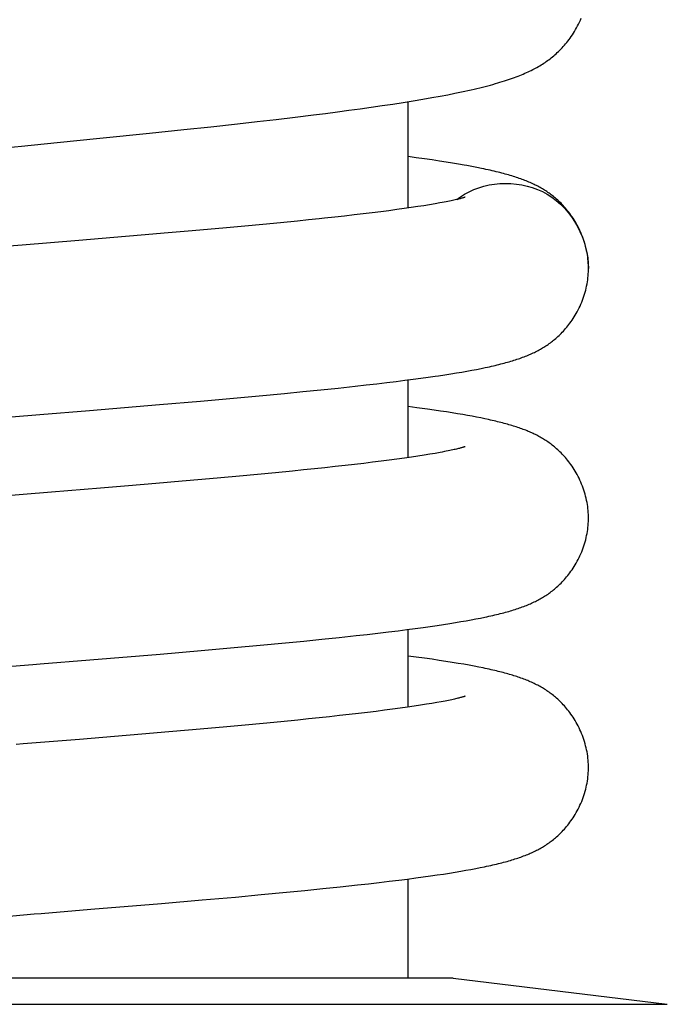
# Model space of a CAD drawing. Header units: millimetres. Extents: x 160 to 318, y 73 to 291.
# Tile 109 of 129: x 275.05 to 277.21, y 240.1 to 243.38. Entities that reach past the tile are written whole.
import ezdxf

# ---------------------------------------------------------------- set-up
doc = ezdxf.new("R2010")
doc.units = ezdxf.units.MM
doc.header["$LTSCALE"] = 30.734
doc.layers.get('0').update_dxf_attribs({"linetype": 'CONTINUOUS'})

msp = doc.modelspace()

# ---------------------------------------------------------------- linework, layer by layer
at = {"color": 7, "linetype": 'Continuous'}
for p, q in [((276.3951, 243.1137), (276.4249, 243.1189)), ((276.4249, 243.1189), (276.4524, 243.1239)), ((276.4524, 243.1239), (276.4778, 243.1287)), ((276.4778, 243.1287), (276.5016, 243.1334)), ((276.5016, 243.1334), (276.5239, 243.1381)), ((276.1491, 243.0767), (276.1866, 243.0818)), ((276.1866, 243.0818), (276.2234, 243.087)), ((276.2234, 243.087), (276.2595, 243.0922)), ((276.2595, 243.0922), (276.2949, 243.0975)), ((276.2949, 243.0975), (276.3296, 243.1029)), ((276.3296, 243.1029), (276.3632, 243.1083)), ((276.346, 242.7511), (276.346, 243.1055)), ((276.3632, 243.1083), (276.3951, 243.1137)), ((275.9073, 243.0464), (275.9701, 243.0539)), ((275.9701, 243.0539), (276.0314, 243.0614)), ((276.0314, 243.0614), (276.0714, 243.0665)), ((276.0714, 243.0665), (276.1106, 243.0716)), ((276.1106, 243.0716), (276.1491, 243.0767)), ((275.6002, 243.0123), (275.6901, 243.022)), ((275.6901, 243.022), (275.7784, 243.0317)), ((275.7784, 243.0317), (275.8434, 243.039)), ((275.8434, 243.039), (275.9073, 243.0464)), ((275.1783, 242.9693), (275.3206, 242.9835)), ((275.3206, 242.9835), (275.4852, 243.0003)), ((275.4852, 243.0003), (275.6002, 243.0123)), ((276.3731, 242.9187), (276.346, 242.9224)), ((276.4004, 242.9149), (276.3731, 242.9187)), ((276.4259, 242.9112), (276.4004, 242.9149)), ((276.4499, 242.9076), (276.4259, 242.9112)), ((276.4724, 242.9041), (276.4499, 242.9076)), ((276.4935, 242.9007), (276.4724, 242.9041)), ((276.5135, 242.8974), (276.4935, 242.9007)), ((276.5584, 242.8893), (276.5412, 242.8925)), ((276.5747, 242.8862), (276.5584, 242.8893)), ((276.3779, 242.7559), (276.356, 242.7526)), ((276.3985, 242.7591), (276.3779, 242.7559)), ((276.4176, 242.7622), (276.3985, 242.7591)), ((276.4354, 242.7652), (276.4176, 242.7622)), ((276.4516, 242.7681), (276.4354, 242.7652)), ((276.1344, 242.7246), (276.1016, 242.7209)), ((276.1662, 242.7282), (276.1344, 242.7246)), ((276.1968, 242.7318), (276.1662, 242.7282)), ((276.2263, 242.7353), (276.1968, 242.7318)), ((276.2547, 242.7389), (276.2263, 242.7353)), ((276.2819, 242.7424), (276.2547, 242.7389)), ((276.3079, 242.7458), (276.2819, 242.7424)), ((276.3326, 242.7492), (276.3079, 242.7458)), ((276.356, 242.7526), (276.3326, 242.7492)), ((275.8029, 242.6911), (275.7412, 242.6854)), ((275.8631, 242.6967), (275.8029, 242.6911)), ((275.9216, 242.7024), (275.8631, 242.6967)), ((275.9782, 242.708), (275.9216, 242.7024)), ((276.0148, 242.7117), (275.9782, 242.708)), ((276.0503, 242.7154), (276.0148, 242.7117)), ((275.4582, 242.6607), (275.3665, 242.653)), ((275.548, 242.6684), (275.4582, 242.6607)), ((275.6137, 242.6741), (275.548, 242.6684)), ((275.6781, 242.6797), (275.6137, 242.6741)), ((275.7412, 242.6854), (275.6781, 242.6797)), ((275.3665, 242.653), (275.25, 242.6434)), ((276.4678, 242.196), (276.4877, 242.1991)), ((276.4877, 242.1991), (276.5066, 242.2022)), ((276.5066, 242.2022), (276.5246, 242.2052)), ((276.5246, 242.2052), (276.5417, 242.2082)), ((276.5417, 242.2082), (276.558, 242.2112)), ((276.558, 242.2112), (276.5736, 242.2141)), ((276.5736, 242.2141), (276.5885, 242.2171)), ((276.5885, 242.2171), (276.6027, 242.22)), ((276.2066, 242.1621), (276.2417, 242.1661)), ((276.2417, 242.1661), (276.2748, 242.17)), ((276.2748, 242.17), (276.3059, 242.1738)), ((276.3059, 242.1738), (276.3351, 242.1775)), ((276.3351, 242.1775), (276.3626, 242.1811)), ((276.346, 241.9203), (276.346, 242.1789)), ((276.3626, 242.1811), (276.3885, 242.1846)), ((276.3885, 242.1846), (276.4128, 242.1879)), ((276.4128, 242.1879), (276.4357, 242.1912)), ((275.8507, 242.126), (275.9346, 242.134)), ((275.9346, 242.134), (275.996, 242.1399)), ((275.996, 242.1399), (276.0558, 242.1459)), ((276.0558, 242.1459), (276.1137, 242.1519)), ((276.1137, 242.1519), (276.17, 242.158)), ((276.17, 242.158), (276.2066, 242.1621)), ((275.5193, 242.0968), (275.655, 242.1085)), ((275.655, 242.1085), (275.7648, 242.1182)), ((275.7648, 242.1182), (275.8507, 242.126)), ((275.2859, 242.0774), (275.5193, 242.0968)), ((276.3754, 242.0863), (276.346, 242.0902)), ((276.4109, 242.0814), (276.3754, 242.0863)), ((276.433, 242.0783), (276.4109, 242.0814)), ((276.4539, 242.0752), (276.433, 242.0783)), ((276.4738, 242.0722), (276.4539, 242.0752)), ((276.4926, 242.0692), (276.4738, 242.0722)), ((276.5105, 242.0662), (276.4926, 242.0692)), ((276.5275, 242.0634), (276.5105, 242.0662)), ((276.5436, 242.0605), (276.5275, 242.0634)), ((276.559, 242.0577), (276.5436, 242.0605)), ((276.5736, 242.0549), (276.559, 242.0577)), ((276.5876, 242.0522), (276.5736, 242.0549)), ((276.601, 242.0494), (276.5876, 242.0522)), ((276.436, 241.9344), (276.4184, 241.9314)), ((276.4522, 241.9373), (276.436, 241.9344)), ((276.1981, 241.901), (276.1676, 241.8975)), ((276.2276, 241.9046), (276.1981, 241.901)), ((276.2558, 241.9081), (276.2276, 241.9046)), ((276.283, 241.9116), (276.2558, 241.9081)), ((276.3089, 241.9151), (276.283, 241.9116)), ((276.3336, 241.9185), (276.3089, 241.9151)), ((276.3569, 241.9218), (276.3336, 241.9185)), ((276.3788, 241.9251), (276.3569, 241.9218)), ((276.3993, 241.9283), (276.3788, 241.9251)), ((276.4184, 241.9314), (276.3993, 241.9283)), ((275.9042, 241.8698), (275.8452, 241.8642)), ((275.9614, 241.8754), (275.9042, 241.8698)), ((275.9984, 241.8792), (275.9614, 241.8754)), ((276.0344, 241.8829), (275.9984, 241.8792)), ((276.0694, 241.8866), (276.0344, 241.8829)), ((276.1032, 241.8902), (276.0694, 241.8866)), ((276.136, 241.8939), (276.1032, 241.8902)), ((276.1676, 241.8975), (276.136, 241.8939)), ((275.5945, 241.8415), (275.5061, 241.8339)), ((275.6592, 241.8472), (275.5945, 241.8415)), ((275.7225, 241.8528), (275.6592, 241.8472)), ((275.7846, 241.8585), (275.7225, 241.8528)), ((275.8452, 241.8642), (275.7846, 241.8585)), ((275.1593, 241.8051), (275.0652, 241.7974)), ((275.323, 241.8185), (275.1593, 241.8051)), ((275.4154, 241.8262), (275.323, 241.8185)), ((275.5061, 241.8339), (275.4154, 241.8262)), ((276.5217, 241.3739), (276.5391, 241.3769)), ((276.5391, 241.3769), (276.5556, 241.3799)), ((276.5556, 241.3799), (276.5713, 241.3828)), ((276.5713, 241.3828), (276.5864, 241.3858)), ((276.5864, 241.3858), (276.6008, 241.3887)), ((276.2802, 241.3398), (276.3124, 241.3438)), ((276.3124, 241.3438), (276.3421, 241.3475)), ((276.3421, 241.3475), (276.3698, 241.3512)), ((276.346, 241.0894), (276.346, 241.348)), ((276.3698, 241.3512), (276.3956, 241.3547)), ((276.3956, 241.3547), (276.4198, 241.358)), ((276.4198, 241.358), (276.4425, 241.3613)), ((276.4425, 241.3613), (276.464, 241.3646)), ((276.464, 241.3646), (276.4842, 241.3677)), ((276.4842, 241.3677), (276.5035, 241.3708)), ((276.5035, 241.3708), (276.5217, 241.3739)), ((275.9993, 241.3094), (276.0592, 241.3154)), ((276.0592, 241.3154), (276.117, 241.3214)), ((276.117, 241.3214), (276.1731, 241.3275)), ((276.1731, 241.3275), (276.2097, 241.3316)), ((276.2097, 241.3316), (276.2457, 241.3357)), ((276.2457, 241.3357), (276.2802, 241.3398)), ((275.5216, 241.2661), (275.6575, 241.2778)), ((275.6575, 241.2778), (275.7676, 241.2876)), ((275.7676, 241.2876), (275.8537, 241.2954)), ((275.8537, 241.2954), (275.9378, 241.3034)), ((275.9378, 241.3034), (275.9993, 241.3094)), ((275.2873, 241.2466), (275.5216, 241.2661)), ((276.3732, 241.2557), (276.346, 241.2593)), ((276.4001, 241.2521), (276.3732, 241.2557)), ((276.4255, 241.2485), (276.4001, 241.2521)), ((276.4494, 241.245), (276.4255, 241.2485)), ((276.4719, 241.2416), (276.4494, 241.245)), ((276.493, 241.2382), (276.4719, 241.2416)), ((276.5129, 241.235), (276.493, 241.2382)), ((276.5316, 241.2318), (276.5129, 241.235)), ((276.5491, 241.2287), (276.5316, 241.2318)), ((276.5655, 241.2256), (276.5491, 241.2287)), ((276.581, 241.2226), (276.5655, 241.2256)), ((276.2941, 241.0822), (276.2676, 241.0787)), ((276.3195, 241.0856), (276.2941, 241.0822)), ((276.3436, 241.089), (276.3195, 241.0856)), ((276.3663, 241.0924), (276.3436, 241.089)), ((276.3876, 241.0956), (276.3663, 241.0924)), ((276.4071, 241.0987), (276.3876, 241.0956)), ((276.4251, 241.1017), (276.4071, 241.0987)), ((276.4413, 241.1045), (276.4251, 241.1017)), ((276.456, 241.1071), (276.4413, 241.1045)), ((276.4691, 241.1096), (276.456, 241.1071)), ((276.015, 241.05), (275.9785, 241.0463)), ((276.0504, 241.0537), (276.015, 241.05)), ((276.0848, 241.0573), (276.0504, 241.0537)), ((276.1181, 241.061), (276.0848, 241.0573)), ((276.1501, 241.0646), (276.1181, 241.061)), ((276.1811, 241.0682), (276.1501, 241.0646)), ((276.211, 241.0717), (276.1811, 241.0682)), ((276.2399, 241.0752), (276.211, 241.0717)), ((276.2676, 241.0787), (276.2399, 241.0752)), ((275.6796, 241.0181), (275.6154, 241.0124)), ((275.7424, 241.0237), (275.6796, 241.0181)), ((275.8039, 241.0294), (275.7424, 241.0237)), ((275.8638, 241.035), (275.8039, 241.0294)), ((275.9221, 241.0407), (275.8638, 241.035)), ((275.9785, 241.0463), (275.9221, 241.0407)), ((275.3693, 240.9915), (275.2532, 240.9819)), ((275.4606, 240.9991), (275.3693, 240.9915)), ((275.5499, 241.0068), (275.4606, 240.9991)), ((275.6154, 241.0124), (275.5499, 241.0068)), ((276.5858, 240.5548), (276.6002, 240.5577)), ((276.3711, 240.5204), (276.3965, 240.5239)), ((276.3965, 240.5239), (276.4202, 240.5272)), ((276.4202, 240.5272), (276.4426, 240.5305)), ((276.4426, 240.5305), (276.4637, 240.5336)), ((276.4637, 240.5336), (276.4837, 240.5367)), ((276.4837, 240.5367), (276.5028, 240.5398)), ((276.5028, 240.5398), (276.521, 240.5429)), ((276.521, 240.5429), (276.5383, 240.5459)), ((276.5383, 240.5459), (276.5549, 240.5489)), ((276.5549, 240.5489), (276.5707, 240.5518)), ((276.5707, 240.5518), (276.5858, 240.5548)), ((276.0622, 240.4848), (276.1204, 240.4909)), ((276.1204, 240.4909), (276.1774, 240.4971)), ((276.1774, 240.4971), (276.2144, 240.5012)), ((276.2144, 240.5012), (276.2498, 240.5053)), ((276.2498, 240.5053), (276.2834, 240.5093)), ((276.2834, 240.5093), (276.3147, 240.5132)), ((276.3147, 240.5132), (276.344, 240.5169)), ((276.344, 240.5169), (276.3711, 240.5204)), ((276.346, 240.1872), (276.346, 240.5171)), ((275.7712, 240.457), (275.8573, 240.4649)), ((275.8573, 240.4649), (275.9414, 240.4728)), ((275.9414, 240.4728), (276.0027, 240.4788)), ((276.0027, 240.4788), (276.0622, 240.4848)), ((275.2909, 240.416), (275.5252, 240.4355)), ((275.5252, 240.4355), (275.6611, 240.4472)), ((275.6611, 240.4472), (275.7712, 240.457)), ((276.496, 240.1872), (273.596, 240.1872)), ((276.496, 240.1872), (277.2081, 240.0997))]:
    msp.add_line(p, q, dxfattribs=at)
at = {"color": 9, "linetype": 'Continuous'}
msp.add_line((272.8838, 240.0997), (277.2081, 240.0997), dxfattribs=at)
at = {"color": 7, "linetype": 'Continuous'}
for points in [[(276.5239, 243.1381), (276.5346, 243.1404), (276.5451, 243.1426), (276.5553, 243.1449), (276.5652, 243.1472), (276.5749, 243.1495), (276.5844, 243.1518), (276.5936, 243.154), (276.6026, 243.1563), (276.6113, 243.1586), (276.6198, 243.1608), (276.6281, 243.1631), (276.6361, 243.1654), (276.6439, 243.1676), (276.6515, 243.1699), (276.6589, 243.1721), (276.6661, 243.1744), (276.6731, 243.1766), (276.6799, 243.1789), (276.6866, 243.1812), (276.693, 243.1834), (276.6993, 243.1857), (276.7055, 243.188), (276.7115, 243.1903), (276.7174, 243.1927), (276.7232, 243.195), (276.7288, 243.1974), (276.7344, 243.1998), (276.7398, 243.2022), (276.7451, 243.2046), (276.7503, 243.2071), (276.7554, 243.2095), (276.7603, 243.212), (276.7652, 243.2146), (276.77, 243.2171), (276.7746, 243.2197), (276.7792, 243.2223), (276.7837, 243.225), (276.7882, 243.2277), (276.7926, 243.2304), (276.797, 243.2333), (276.8014, 243.2362), (276.8057, 243.2391), (276.8099, 243.2422), (276.8141, 243.2452), (276.8182, 243.2484), (276.8223, 243.2516), (276.8264, 243.2548), (276.8304, 243.2581), (276.8343, 243.2615), (276.8383, 243.265), (276.8422, 243.2687), (276.8461, 243.2724), (276.8501, 243.2762), (276.854, 243.2803), (276.858, 243.2844), (276.8619, 243.2887), (276.8659, 243.2931), (276.8698, 243.2977), (276.8737, 243.3024), (276.8775, 243.3072), (276.8813, 243.3122), (276.8851, 243.3174), (276.8888, 243.3226), (276.8925, 243.3281), (276.8961, 243.3337), (276.8996, 243.3394), (276.9031, 243.3453), (276.9065, 243.3514), (276.9099, 243.3576), (276.9131, 243.364), (276.9162, 243.3705), (276.9192, 243.3771), (276.9221, 243.3838)], [(274.9895, 242.9505), (275.0365, 242.9552), (275.0601, 242.9575), (275.1783, 242.9693)], [(276.5412, 242.8925), (276.5322, 242.8941), (276.5135, 242.8974)], [(276.946, 242.55), (276.9459, 242.5549), (276.9457, 242.5614), (276.9454, 242.5681), (276.9449, 242.5748), (276.9442, 242.5815), (276.9433, 242.5883), (276.9423, 242.5952), (276.9411, 242.602), (276.9398, 242.6089), (276.9383, 242.6157), (276.9366, 242.6226), (276.9348, 242.6294), (276.9328, 242.6363), (276.9306, 242.643), (276.9283, 242.6498), (276.9258, 242.6565), (276.9232, 242.6631), (276.9204, 242.6696), (276.9175, 242.676), (276.9145, 242.6824), (276.9114, 242.6886), (276.9082, 242.6946), (276.9049, 242.7005), (276.9016, 242.7063), (276.8981, 242.7119), (276.8946, 242.7174), (276.8911, 242.7227), (276.8875, 242.7278), (276.8839, 242.7328), (276.8803, 242.7376), (276.8766, 242.7422), (276.873, 242.7467), (276.8693, 242.751), (276.8656, 242.7552), (276.8619, 242.7592), (276.8583, 242.7631), (276.8546, 242.7669), (276.8509, 242.7705), (276.8473, 242.774), (276.8436, 242.7774), (276.84, 242.7807), (276.8364, 242.7838), (276.8328, 242.7868), (276.8292, 242.7898), (276.8256, 242.7926), (276.822, 242.7954), (276.8184, 242.7981), (276.8148, 242.8007), (276.8111, 242.8033), (276.8074, 242.8058), (276.8037, 242.8082), (276.8, 242.8106), (276.7963, 242.8129), (276.7925, 242.8152), (276.7888, 242.8174), (276.7849, 242.8196), (276.781, 242.8217), (276.7771, 242.8238), (276.7731, 242.8259), (276.7691, 242.8279), (276.7649, 242.8299), (276.7608, 242.8319), (276.7565, 242.8338), (276.7523, 242.8358), (276.7479, 242.8376), (276.7435, 242.8395), (276.7391, 242.8413), (276.7346, 242.8431), (276.73, 242.8448), (276.7254, 242.8466), (276.7207, 242.8483), (276.7159, 242.85), (276.7111, 242.8516), (276.7062, 242.8533), (276.7011, 242.8549), (276.696, 242.8565), (276.6908, 242.8581), (276.6855, 242.8597), (276.6801, 242.8613), (276.6745, 242.8629), (276.6689, 242.8645), (276.6631, 242.866), (276.6572, 242.8676), (276.6512, 242.8691), (276.6451, 242.8707), (276.6388, 242.8722), (276.6323, 242.8738), (276.6257, 242.8753), (276.619, 242.8768), (276.612, 242.8784), (276.6049, 242.8799), (276.5977, 242.8815), (276.5902, 242.883), (276.5747, 242.8862)], [(276.5355, 242.7872), (276.5356, 242.7873), (276.5356, 242.7873), (276.5356, 242.7873), (276.5353, 242.7872), (276.535, 242.787), (276.5344, 242.7869), (276.5337, 242.7866), (276.5329, 242.7864), (276.5318, 242.786), (276.5306, 242.7856), (276.5292, 242.7852), (276.5275, 242.7848), (276.5257, 242.7842), (276.5237, 242.7837), (276.5214, 242.7831), (276.519, 242.7824), (276.5162, 242.7817), (276.5133, 242.781), (276.51, 242.7802), (276.5065, 242.7793), (276.5026, 242.7785), (276.4985, 242.7775), (276.494, 242.7765), (276.4892, 242.7755), (276.484, 242.7744), (276.4785, 242.7733), (276.4725, 242.7721), (276.466, 242.7708), (276.459, 242.7695), (276.4516, 242.7681)], [(276.1016, 242.7209), (276.0677, 242.7173), (276.0503, 242.7154)], [(275.25, 242.6434), (275.0619, 242.628), (274.9912, 242.6223)], [(276.6027, 242.22), (276.6096, 242.2215), (276.6164, 242.223), (276.623, 242.2245), (276.6295, 242.2259), (276.6358, 242.2274), (276.642, 242.2289), (276.6481, 242.2304), (276.6541, 242.2319), (276.6599, 242.2334), (276.6656, 242.2349), (276.6713, 242.2364), (276.6768, 242.238), (276.6822, 242.2395), (276.6875, 242.2411), (276.6928, 242.2426), (276.6979, 242.2442), (276.7029, 242.2458), (276.7079, 242.2475), (276.7128, 242.2491), (276.7175, 242.2507), (276.7223, 242.2524), (276.7269, 242.2541), (276.7315, 242.2558), (276.736, 242.2576), (276.7404, 242.2594), (276.7448, 242.2612), (276.7492, 242.263), (276.7534, 242.2649), (276.7577, 242.2668), (276.7619, 242.2687), (276.766, 242.2707), (276.7701, 242.2727), (276.7741, 242.2747), (276.7781, 242.2768), (276.782, 242.2789), (276.7858, 242.281), (276.7896, 242.2832), (276.7934, 242.2854), (276.7971, 242.2876), (276.8008, 242.29), (276.8045, 242.2923), (276.8082, 242.2948), (276.8118, 242.2973), (276.8155, 242.2998), (276.8191, 242.3025), (276.8227, 242.3052), (276.8263, 242.3079), (276.8298, 242.3108), (276.8334, 242.3137), (276.837, 242.3168), (276.8406, 242.3199), (276.8442, 242.3232), (276.8479, 242.3266), (276.8516, 242.3301), (276.8552, 242.3338), (276.8589, 242.3376), (276.8625, 242.3415), (276.8662, 242.3455), (276.8699, 242.3497), (276.8735, 242.354), (276.8772, 242.3585), (276.8808, 242.3631), (276.8844, 242.368), (276.888, 242.3729), (276.8916, 242.3781), (276.8951, 242.3834), (276.8986, 242.3888), (276.902, 242.3944), (276.9054, 242.4002), (276.9086, 242.4061), (276.9118, 242.4122), (276.9149, 242.4184), (276.9179, 242.4247), (276.9207, 242.4311), (276.9235, 242.4376), (276.926, 242.4442), (276.9285, 242.4509), (276.9308, 242.4576), (276.9329, 242.4643), (276.9349, 242.4711), (276.9367, 242.4779), (276.9384, 242.4847), (276.9399, 242.4916), (276.9412, 242.4984), (276.9424, 242.5052), (276.9434, 242.512), (276.9442, 242.5188), (276.9449, 242.5255), (276.9454, 242.5322), (276.9457, 242.5388), (276.9459, 242.5453), (276.946, 242.55)], [(276.4357, 242.1912), (276.4467, 242.1928), (276.4678, 242.196)], [(275.0267, 242.0563), (275.1206, 242.0639), (275.2859, 242.0774)], [(276.946, 241.7191), (276.9459, 241.724), (276.9457, 241.7305), (276.9454, 241.7372), (276.9449, 241.7439), (276.9442, 241.7506), (276.9433, 241.7574), (276.9423, 241.7642), (276.9412, 241.771), (276.9398, 241.7779), (276.9383, 241.7847), (276.9366, 241.7916), (276.9348, 241.7984), (276.9328, 241.8052), (276.9306, 241.812), (276.9283, 241.8187), (276.9259, 241.8254), (276.9232, 241.832), (276.9205, 241.8386), (276.9176, 241.845), (276.9146, 241.8513), (276.9115, 241.8575), (276.9083, 241.8636), (276.905, 241.8695), (276.9017, 241.8753), (276.8982, 241.8809), (276.8947, 241.8863), (276.8912, 241.8916), (276.8876, 241.8968), (276.884, 241.9017), (276.8804, 241.9065), (276.8767, 241.9112), (276.873, 241.9157), (276.8694, 241.92), (276.8657, 241.9242), (276.862, 241.9282), (276.8584, 241.9321), (276.8547, 241.9359), (276.851, 241.9395), (276.8473, 241.943), (276.8437, 241.9464), (276.84, 241.9497), (276.8364, 241.9529), (276.8328, 241.9559), (276.8292, 241.9588), (276.8256, 241.9617), (276.8221, 241.9644), (276.8184, 241.9671), (276.8148, 241.9697), (276.8111, 241.9723), (276.8075, 241.9748), (276.8038, 241.9773), (276.8001, 241.9796), (276.7964, 241.9819), (276.7926, 241.9842), (276.7889, 241.9864), (276.7851, 241.9885), (276.7813, 241.9906), (276.7774, 241.9927), (276.7736, 241.9947), (276.7697, 241.9966), (276.7658, 241.9986), (276.7618, 242.0004), (276.7578, 242.0023), (276.7538, 242.0041), (276.7498, 242.0059), (276.7457, 242.0076), (276.7415, 242.0093), (276.7373, 242.011), (276.733, 242.0127), (276.7287, 242.0143), (276.7242, 242.016), (276.7197, 242.0176), (276.7152, 242.0192), (276.7105, 242.0208), (276.7058, 242.0223), (276.7011, 242.0239), (276.6962, 242.0254), (276.6913, 242.0269), (276.6864, 242.0284), (276.6813, 242.0298), (276.6762, 242.0313), (276.671, 242.0327), (276.6657, 242.0342), (276.6604, 242.0356), (276.6549, 242.037), (276.6493, 242.0384), (276.6437, 242.0398), (276.6379, 242.0412), (276.632, 242.0426), (276.6261, 242.044), (276.62, 242.0453), (276.6138, 242.0467), (276.601, 242.0494)], [(276.5356, 241.9564), (276.5356, 241.9564), (276.5354, 241.9563), (276.535, 241.9562), (276.5345, 241.956), (276.5338, 241.9558), (276.5329, 241.9555), (276.5319, 241.9552), (276.5307, 241.9548), (276.5292, 241.9544), (276.5276, 241.9539), (276.5258, 241.9534), (276.5238, 241.9528), (276.5216, 241.9522), (276.5191, 241.9516), (276.5164, 241.9509), (276.5134, 241.9501), (276.5102, 241.9493), (276.5067, 241.9485), (276.5029, 241.9476), (276.4988, 241.9467), (276.4943, 241.9457), (276.4895, 241.9447), (276.4844, 241.9436), (276.4788, 241.9425), (276.4729, 241.9413), (276.4665, 241.94), (276.4596, 241.9387), (276.4522, 241.9373)], [(275.0652, 241.7974), (274.971, 241.7897), (274.7579, 241.7723)], [(276.6008, 241.3887), (276.6078, 241.3902), (276.6146, 241.3917), (276.6212, 241.3932), (276.6278, 241.3947), (276.6341, 241.3961), (276.6404, 241.3976), (276.6465, 241.3991), (276.6525, 241.4006), (276.6584, 241.4021), (276.6641, 241.4036), (276.6698, 241.4051), (276.6754, 241.4067), (276.6808, 241.4082), (276.6862, 241.4098), (276.6915, 241.4114), (276.6966, 241.413), (276.7017, 241.4146), (276.7067, 241.4162), (276.7116, 241.4178), (276.7165, 241.4195), (276.7212, 241.4212), (276.7259, 241.4229), (276.7305, 241.4246), (276.735, 241.4263), (276.7395, 241.4281), (276.7439, 241.4299), (276.7483, 241.4317), (276.7526, 241.4336), (276.7569, 241.4355), (276.7611, 241.4374), (276.7652, 241.4394), (276.7693, 241.4414), (276.7734, 241.4434), (276.7774, 241.4455), (276.7813, 241.4476), (276.7852, 241.4497), (276.789, 241.4519), (276.7928, 241.4541), (276.7965, 241.4564), (276.8002, 241.4587), (276.8039, 241.4611), (276.8076, 241.4635), (276.8113, 241.466), (276.8149, 241.4686), (276.8186, 241.4712), (276.8222, 241.4739), (276.8258, 241.4767), (276.8293, 241.4795), (276.8329, 241.4824), (276.8365, 241.4855), (276.8401, 241.4886), (276.8438, 241.4919), (276.8475, 241.4953), (276.8511, 241.4988), (276.8548, 241.5025), (276.8585, 241.5062), (276.8621, 241.5101), (276.8658, 241.5142), (276.8695, 241.5184), (276.8732, 241.5227), (276.8768, 241.5272), (276.8805, 241.5318), (276.8841, 241.5366), (276.8877, 241.5416), (276.8913, 241.5467), (276.8948, 241.552), (276.8983, 241.5575), (276.9018, 241.5631), (276.9051, 241.5689), (276.9084, 241.5748), (276.9116, 241.5809), (276.9147, 241.5871), (276.9177, 241.5934), (276.9206, 241.5998), (276.9233, 241.6064), (276.9259, 241.613), (276.9284, 241.6197), (276.9307, 241.6264), (276.9329, 241.6332), (276.9348, 241.64), (276.9367, 241.6468), (276.9383, 241.6536), (276.9399, 241.6605), (276.9412, 241.6674), (276.9424, 241.6742), (276.9434, 241.681), (276.9442, 241.6878), (276.9449, 241.6945), (276.9454, 241.7012), (276.9457, 241.7078), (276.9459, 241.7144), (276.946, 241.7191)], [(275.0978, 241.2312), (275.1214, 241.2331), (275.2873, 241.2466)], [(274.9331, 241.2177), (275.0272, 241.2254), (275.0978, 241.2312)], [(276.946, 240.8882), (276.9459, 240.8931), (276.9457, 240.8996), (276.9454, 240.9063), (276.9449, 240.913), (276.9442, 240.9197), (276.9433, 240.9265), (276.9423, 240.9333), (276.9412, 240.9402), (276.9398, 240.947), (276.9383, 240.9539), (276.9366, 240.9607), (276.9348, 240.9676), (276.9328, 240.9744), (276.9306, 240.9812), (276.9283, 240.9879), (276.9258, 240.9946), (276.9232, 241.0012), (276.9205, 241.0077), (276.9176, 241.0141), (276.9146, 241.0205), (276.9115, 241.0267), (276.9083, 241.0327), (276.905, 241.0386), (276.9016, 241.0444), (276.8982, 241.05), (276.8947, 241.0555), (276.8912, 241.0608), (276.8876, 241.0659), (276.884, 241.0709), (276.8803, 241.0757), (276.8767, 241.0803), (276.873, 241.0848), (276.8693, 241.0892), (276.8657, 241.0933), (276.862, 241.0974), (276.8583, 241.1013), (276.8546, 241.105), (276.851, 241.1087), (276.8473, 241.1122), (276.8436, 241.1156), (276.84, 241.1189), (276.8364, 241.122), (276.8328, 241.125), (276.8292, 241.128), (276.8256, 241.1308), (276.822, 241.1336), (276.8184, 241.1363), (276.8148, 241.1389), (276.8111, 241.1415), (276.8074, 241.144), (276.8037, 241.1464), (276.8, 241.1488), (276.7963, 241.1511), (276.7926, 241.1533), (276.7888, 241.1555), (276.785, 241.1577), (276.7811, 241.1598), (276.7771, 241.1619), (276.7732, 241.164), (276.7691, 241.166), (276.765, 241.1681), (276.7608, 241.17), (276.7566, 241.172), (276.7523, 241.1739), (276.748, 241.1757), (276.7437, 241.1775), (276.7393, 241.1793), (276.7349, 241.1811), (276.7305, 241.1828), (276.726, 241.1844), (276.7214, 241.1861), (276.7169, 241.1877), (276.7122, 241.1893), (276.7076, 241.1909), (276.7028, 241.1924), (276.698, 241.1939), (276.6932, 241.1954), (276.6883, 241.1969), (276.6833, 241.1984), (276.6782, 241.1998), (276.6731, 241.2013), (276.6679, 241.2027), (276.6625, 241.2041), (276.6571, 241.2056), (276.6516, 241.207), (276.6459, 241.2084), (276.6401, 241.2098), (276.6342, 241.2112), (276.6282, 241.2126), (276.622, 241.214), (276.6156, 241.2154), (276.6091, 241.2168), (276.6024, 241.2183), (276.5955, 241.2197), (276.581, 241.2226)], [(276.5356, 241.1255), (276.5356, 241.1255), (276.5354, 241.1254), (276.5351, 241.1253), (276.5346, 241.1251), (276.534, 241.1249), (276.5331, 241.1247), (276.5321, 241.1244), (276.531, 241.124), (276.5296, 241.1236), (276.5281, 241.1231), (276.5263, 241.1226), (276.5244, 241.1221), (276.5222, 241.1215), (276.5198, 241.1209), (276.5172, 241.1202), (276.5143, 241.1195), (276.5111, 241.1187), (276.5077, 241.1179), (276.504, 241.117), (276.5, 241.1161), (276.4956, 241.1151), (276.491, 241.1141), (276.486, 241.113), (276.4807, 241.1119), (276.4751, 241.1108), (276.4691, 241.1096)], [(275.2532, 240.9819), (275.0658, 240.9666), (275.0424, 240.9647)], [(276.6002, 240.5577), (276.6072, 240.5592), (276.6141, 240.5607), (276.6207, 240.5622), (276.6273, 240.5637), (276.6337, 240.5651), (276.64, 240.5666), (276.6461, 240.5681), (276.6522, 240.5696), (276.6581, 240.5711), (276.6638, 240.5727), (276.6695, 240.5742), (276.6751, 240.5757), (276.6806, 240.5773), (276.686, 240.5788), (276.6912, 240.5804), (276.6964, 240.582), (276.7015, 240.5836), (276.7065, 240.5852), (276.7114, 240.5869), (276.7163, 240.5885), (276.721, 240.5902), (276.7257, 240.5919), (276.7303, 240.5936), (276.7348, 240.5954), (276.7393, 240.5971), (276.7437, 240.5989), (276.7481, 240.6008), (276.7524, 240.6026), (276.7567, 240.6045), (276.7609, 240.6065), (276.7651, 240.6084), (276.7692, 240.6104), (276.7732, 240.6125), (276.7772, 240.6145), (276.7812, 240.6166), (276.785, 240.6188), (276.7889, 240.621), (276.7927, 240.6232), (276.7964, 240.6254), (276.8001, 240.6277), (276.8038, 240.6301), (276.8075, 240.6325), (276.8112, 240.635), (276.8148, 240.6376), (276.8185, 240.6402), (276.8221, 240.6429), (276.8257, 240.6457), (276.8292, 240.6485), (276.8328, 240.6515), (276.8364, 240.6545), (276.8401, 240.6577), (276.8437, 240.6609), (276.8474, 240.6643), (276.851, 240.6679), (276.8547, 240.6715), (276.8584, 240.6753), (276.8621, 240.6792), (276.8657, 240.6832), (276.8694, 240.6874), (276.8731, 240.6917), (276.8768, 240.6962), (276.8804, 240.7008), (276.884, 240.7057), (276.8877, 240.7106), (276.8912, 240.7158), (276.8948, 240.7211), (276.8983, 240.7265), (276.9017, 240.7322), (276.9051, 240.7379), (276.9084, 240.7439), (276.9116, 240.7499), (276.9147, 240.7561), (276.9177, 240.7625), (276.9205, 240.7689), (276.9233, 240.7754), (276.9259, 240.782), (276.9284, 240.7887), (276.9307, 240.7954), (276.9328, 240.8022), (276.9348, 240.809), (276.9367, 240.8159), (276.9383, 240.8227), (276.9398, 240.8296), (276.9412, 240.8364), (276.9424, 240.8433), (276.9434, 240.8501), (276.9442, 240.8569), (276.9449, 240.8636), (276.9454, 240.8703), (276.9457, 240.877), (276.9459, 240.8835), (276.946, 240.8882)], [(274.9601, 240.3891), (275.0071, 240.3929), (275.0307, 240.3948), (275.1014, 240.4006)], [(275.1014, 240.4006), (275.125, 240.4025), (275.2909, 240.416)]]:
    msp.add_lwpolyline(points, dxfattribs=at)
at = {"color": 9, "linetype": 'Continuous'}
msp.add_open_spline([(276.5077, 242.7796), (276.5159, 242.7861), (276.5997, 242.8443), (276.8424, 242.8475), (276.946, 242.6443), (276.946, 242.55)], degree=3, knots=[0, 0, 0, 0, 0.0312426, 0.3062426, 0.589241, 0.589241, 0.589241, 0.589241], dxfattribs=at)

doc.saveas('drawing.dxf')
